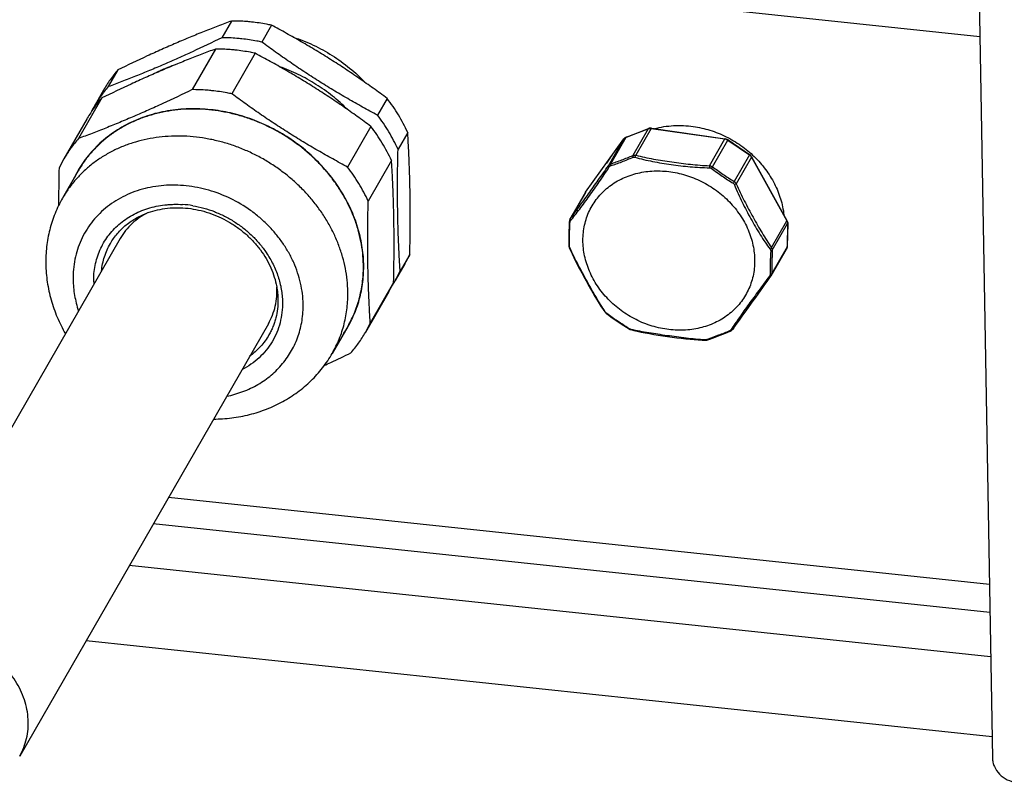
# Model space of a CAD drawing. Header units: millimetres. Extents: x -6552 to -4132, y 482 to 1483.
# Tile 50 of 80: x -5768 to -5688, y 935 to 997. Entities that reach past the tile are written whole.
import ezdxf

# ---------------------------------------------------------------- set-up
doc = ezdxf.new("R2010")
doc.units = ezdxf.units.MM
doc.header["$LTSCALE"] = 16.335
doc.layers.get('0').update_dxf_attribs({"linetype": 'CONTINUOUS'})
doc.layers.add('02___PRT_ALL_AXES', color=7, linetype='CONTINUOUS')

msp = doc.modelspace()

# ---------------------------------------------------------------- linework, layer by layer
at = {"color": 7, "linetype": 'Continuous'}
for p, q in [((-6026.768, 1031.5), (-5689.669, 995.793)), ((-5689.756, 1000.848), (-5688.65, 936.704)), ((-5751.001, 997.059), (-5751.793, 995.685)), ((-5747.727, 996.713), (-5748.519, 995.338)), ((-5752.326, 994.758), (-5754.238, 991.437)), ((-5749.052, 994.412), (-5750.964, 991.09)), ((-5760.307, 993.058), (-5761.099, 991.683)), ((-5761.497, 991.389), (-5762.289, 990.015)), ((-5761.632, 990.757), (-5763.544, 987.435)), ((-5738.249, 990.721), (-5739.04, 989.347)), ((-5762.822, 989.088), (-5764.734, 985.767)), ((-5739.573, 988.42), (-5741.485, 985.099)), ((-5736.567, 987.935), (-5737.358, 986.561)), ((-5718.665, 987.539), (-5716.848, 988.233)), ((-5718.643, 987.559), (-5716.827, 988.253)), ((-5716.848, 988.233), (-5718.106, 986.049)), ((-5716.605, 988.258), (-5717.866, 986.068)), ((-5716.605, 988.258), (-5710.567, 987.401)), ((-5716.581, 988.279), (-5710.543, 987.422)), ((-5721.987, 983.037), (-5718.846, 987.402)), ((-5721.984, 983.041), (-5718.843, 987.406)), ((-5720.106, 985.212), (-5718.846, 987.402)), ((-5719.922, 985.355), (-5718.665, 987.539)), ((-5718.843, 987.406), (-5718.846, 987.402)), ((-5711.827, 985.211), (-5710.567, 987.401)), ((-5711.584, 985.123), (-5710.326, 987.307)), ((-5710.326, 987.307), (-5708.558, 986.105)), ((-5710.315, 987.333), (-5708.546, 986.13)), ((-5708.558, 986.105), (-5709.816, 983.92)), ((-5737.891, 985.634), (-5739.803, 982.312)), ((-5708.385, 985.917), (-5709.646, 983.727)), ((-5708.385, 985.917), (-5705.488, 980.695)), ((-5708.38, 985.949), (-5705.483, 980.727)), ((-5722.007, 983.005), (-5723.266, 980.818)), ((-5721.987, 983.037), (-5723.247, 980.847)), ((-5721.984, 983.041), (-5721.987, 983.037)), ((-5754.177, 981.934), (-5754.17, 981.933)), ((-5754.177, 981.934), (-5754.17, 981.933)), ((-5706.749, 978.505), (-5705.488, 980.695)), ((-5706.686, 978.28), (-5705.429, 980.464)), ((-5705.429, 980.464), (-5705.477, 978.567)), ((-5705.422, 980.487), (-5705.47, 978.589)), ((-5736.395, 977.943), (-5737.186, 976.568)), ((-5705.477, 978.567), (-5706.734, 976.383)), ((-5736.797, 977.172), (-5737.588, 975.797)), ((-5737.719, 975.642), (-5739.631, 972.32)), ((-5738.121, 974.871), (-5740.033, 971.549)), ((-5720.402, 973.232), (-5720.402, 973.232)), ((-5718.451, 971.881), (-5718.459, 971.886)), ((-5709.841, 971.945), (-5709.954, 971.792)), ((-5711.984, 970.99), (-5712.039, 970.971)), ((-5711.949, 971.003), (-5711.984, 970.99)), ((-5688.895, 950.916), (-5756.173, 958.043)), ((-5688.855, 948.613), (-5757.42, 955.876))]:
    msp.add_line(p, q, dxfattribs=at)
for points in [[(-5723.321, 980.622), (-5723.324, 980.549), (-5723.329, 980.437), (-5723.334, 980.324), (-5723.339, 980.209), (-5723.343, 980.092), (-5723.347, 979.974), (-5723.351, 979.854), (-5723.354, 979.733), (-5723.356, 979.65)], [(-5723.266, 980.818), (-5723.277, 980.798), (-5723.29, 980.77), (-5723.3, 980.74), (-5723.309, 980.708), (-5723.315, 980.676), (-5723.319, 980.643), (-5723.321, 980.622)], [(-5723.356, 979.65), (-5723.358, 979.564), (-5723.361, 979.445), (-5723.363, 979.328), (-5723.365, 979.213), (-5723.367, 979.102), (-5723.368, 978.992), (-5723.369, 978.885), (-5723.369, 978.78), (-5723.369, 978.716)], [(-5723.369, 978.716), (-5723.369, 978.691), (-5723.366, 978.657), (-5723.361, 978.623), (-5723.353, 978.588), (-5723.343, 978.553), (-5723.332, 978.519), (-5723.321, 978.493)], [(-5723.321, 978.493), (-5723.22, 978.262), (-5723.093, 977.982), (-5722.955, 977.691), (-5722.805, 977.386), (-5722.645, 977.071), (-5722.478, 976.751), (-5722.306, 976.427), (-5722.128, 976.097), (-5721.948, 975.77), (-5721.766, 975.445), (-5721.582, 975.121), (-5721.4, 974.806), (-5721.22, 974.5), (-5721.041, 974.204), (-5720.867, 973.924), (-5720.699, 973.665), (-5720.537, 973.423), (-5720.402, 973.232)], [(-5706.81, 976.162), (-5706.806, 976.168), (-5706.796, 976.182), (-5706.787, 976.197), (-5705.527, 978.386)], [(-5709.841, 971.945), (-5709.698, 972.137), (-5709.545, 972.347), (-5709.379, 972.574), (-5709.203, 972.816), (-5709.02, 973.068), (-5708.831, 973.329), (-5708.637, 973.599), (-5708.441, 973.87), (-5708.245, 974.144), (-5708.047, 974.419), (-5707.852, 974.692), (-5707.66, 974.961), (-5707.47, 975.227), (-5707.287, 975.484), (-5707.113, 975.731), (-5706.945, 975.969), (-5706.81, 976.162)], [(-5720.402, 973.232), (-5720.384, 973.209), (-5720.363, 973.183), (-5720.341, 973.159), (-5720.318, 973.137), (-5720.294, 973.115), (-5720.269, 973.095), (-5720.252, 973.082)], [(-5720.252, 973.082), (-5720.085, 972.958), (-5719.882, 972.812), (-5719.679, 972.668), (-5719.474, 972.526), (-5719.268, 972.385), (-5719.061, 972.247), (-5718.852, 972.111), (-5718.643, 971.977), (-5718.47, 971.869)], [(-5718.47, 971.869), (-5718.455, 971.86), (-5718.43, 971.846), (-5718.404, 971.833), (-5718.377, 971.82), (-5718.35, 971.809), (-5718.322, 971.799), (-5718.294, 971.79), (-5718.276, 971.784)], [(-5718.276, 971.784), (-5718.04, 971.723), (-5717.749, 971.655), (-5717.438, 971.588), (-5717.107, 971.523), (-5716.757, 971.459), (-5716.398, 971.398), (-5716.03, 971.339), (-5715.653, 971.282), (-5715.275, 971.227), (-5714.896, 971.174), (-5714.516, 971.125), (-5714.144, 971.079), (-5713.778, 971.038), (-5713.42, 971.001), (-5713.076, 970.971), (-5712.751, 970.947), (-5712.441, 970.93), (-5712.191, 970.92)], [(-5711.971, 970.952), (-5711.796, 971.013), (-5711.588, 971.088), (-5711.378, 971.165), (-5711.167, 971.244), (-5710.956, 971.325), (-5710.744, 971.408), (-5710.531, 971.492), (-5710.318, 971.578), (-5710.143, 971.651)], [(-5710.143, 971.651), (-5710.116, 971.662), (-5710.085, 971.679), (-5710.056, 971.697), (-5710.028, 971.717), (-5710.003, 971.738), (-5709.979, 971.762), (-5709.958, 971.786), (-5709.954, 971.792)], [(-5712.191, 970.92), (-5712.161, 970.92), (-5712.126, 970.922), (-5712.091, 970.925), (-5712.057, 970.93), (-5712.023, 970.937), (-5711.991, 970.946), (-5711.97, 970.952)]]:
    msp.add_lwpolyline(points, dxfattribs=at)
for centre, radius, start, end in [((-5753.637, 983.796), 10.6, 138.95694, 147.17234), ((-5753.687, 983.831), 10.54, 147.18021, 150.0746), ((-5753.155, 984.757), 10.539, 150.07525, 152.99383), ((-5716.68, 987.728), 0.536, 81.91859, 84.94777), ((-5718.544, 987.185), 0.372, 140.39505, 144.2578), ((-5718.539, 987.18), 0.379, 132.76154, 140.38221), ((-5718.511, 987.138), 0.43, 110.91023, 114.41836), ((-5715.024, 982.125), 6.198, 140.64318, 147.78537), ((-5755.598, 980.508), 10.541, 150.07529, 154.80255), ((-5710.068, 983.528), 0.466, 25.29302, 57.28456), ((-5721.641, 982.795), 0.422, 144.26375, 150.07208), ((-5721.686, 982.821), 0.37, 144.26688, 150.07664), ((-5755.584, 973.491), 8.559, 80.54248, 86.14666), ((-5722.995, 980.662), 0.312, 143.75397, 150.07005), ((-5705.855, 980.474), 0.427, 1.72507, 9.23987), ((-5705.837, 980.475), 0.408, 358.55216, 1.68325), ((-5745.933, 982.43), 10.541, 330.07529, 334.80255), ((-5678.195, 976.518), 28.671, 176.57541, 178.53873), ((-5663.445, 976.221), 43.29, 177.27384, 178.55582), ((-5746.724, 981.056), 10.541, 330.07529, 334.80255), ((-5755.667, 975.81), 6.629, 180.99074, 182.83419), ((-5746.723, 981.055), 10.54, 327.18021, 330.0746), ((-5747.27, 980.136), 10.555, 332.99392, 334.80087), ((-5747.255, 980.128), 10.539, 330.07525, 332.99383), ((-5711.964, 979.029), 10.208, 214.48981, 214.76362), ((-5749.169, 976.808), 10.541, 330.07529, 334.80255), ((-5715.757, 981.913), 10.411, 255.81725, 256.12165)]:
    msp.add_arc(centre, radius, start, end, dxfattribs=at)
for points, knots in [([(-5751.001, 997.059), (-5751.373, 996.922), (-5752.121, 996.641), (-5753.25, 996.201), (-5754.394, 995.736), (-5755.554, 995.247), (-5756.728, 994.733), (-5758.319, 994.011), (-5759.511, 993.445), (-5760.307, 993.058)], [0, 0, 0, 0, 0.11718, 0.236672, 0.358558, 0.48282, 0.609335, 0.737888, 1, 1, 1, 1]), ([(-5749.366, 996.976), (-5749.502, 996.99), (-5750.046, 997.041), (-5750.593, 997.061), (-5751.001, 997.059)], [0, 0, 0, 0, 0.251397, 1, 1, 1, 1]), ([(-5747.727, 996.713), (-5747.863, 996.742), (-5748.406, 996.851), (-5748.954, 996.932), (-5749.366, 996.976)], [0, 0, 0, 0, 0.251144, 1, 1, 1, 1]), ([(-5738.249, 990.721), (-5738.624, 991), (-5739.38, 991.551), (-5740.53, 992.359), (-5741.695, 993.146), (-5742.877, 993.909), (-5744.072, 994.648), (-5745.28, 995.362), (-5746.498, 996.05), (-5747.317, 996.494), (-5747.727, 996.713)], [0, 0, 0, 0, 0.124913, 0.250087, 0.375425, 0.500801, 0.626073, 0.7511, 0.875768, 1, 1, 1, 1]), ([(-5751.793, 995.685), (-5752.589, 995.298), (-5753.781, 994.731), (-5755.372, 994.01), (-5756.546, 993.496), (-5757.706, 993.006), (-5758.851, 992.542), (-5759.979, 992.101), (-5760.727, 991.82), (-5761.099, 991.683)], [0, 0, 0, 0, 0.262112, 0.390665, 0.51718, 0.641442, 0.763328, 0.88282, 1, 1, 1, 1]), ([(-5750.157, 995.601), (-5750.294, 995.616), (-5750.837, 995.666), (-5751.384, 995.686), (-5751.793, 995.685)], [0, 0, 0, 0, 0.251397, 1, 1, 1, 1]), ([(-5748.519, 995.338), (-5748.654, 995.367), (-5749.197, 995.477), (-5749.745, 995.557), (-5750.157, 995.601)], [0, 0, 0, 0, 0.251144, 1, 1, 1, 1]), ([(-5739.04, 989.347), (-5739.451, 989.565), (-5740.269, 990.009), (-5741.487, 990.697), (-5742.695, 991.411), (-5743.891, 992.15), (-5745.072, 992.914), (-5746.238, 993.7), (-5747.387, 994.508), (-5748.143, 995.06), (-5748.519, 995.338)], [0, 0, 0, 0, 0.124232, 0.2489, 0.373927, 0.499199, 0.624575, 0.749913, 0.875087, 1, 1, 1, 1]), ([(-5752.326, 994.758), (-5752.697, 994.621), (-5753.446, 994.34), (-5754.574, 993.9), (-5755.719, 993.435), (-5756.879, 992.946), (-5758.052, 992.432), (-5759.643, 991.71), (-5760.836, 991.144), (-5761.632, 990.757)], [0, 0, 0, 0, 0.11718, 0.236672, 0.358558, 0.48282, 0.609335, 0.737888, 1, 1, 1, 1]), ([(-5750.69, 994.675), (-5750.827, 994.689), (-5751.371, 994.739), (-5751.917, 994.76), (-5752.326, 994.758)], [0, 0, 0, 0, 0.251397, 1, 1, 1, 1]), ([(-5749.052, 994.412), (-5749.188, 994.441), (-5749.73, 994.55), (-5750.278, 994.631), (-5750.69, 994.675)], [0, 0, 0, 0, 0.251144, 1, 1, 1, 1]), ([(-5739.573, 988.42), (-5739.949, 988.699), (-5740.705, 989.25), (-5741.854, 990.058), (-5743.02, 990.845), (-5744.201, 991.608), (-5745.397, 992.347), (-5746.605, 993.061), (-5747.823, 993.749), (-5748.642, 994.193), (-5749.052, 994.412)], [0, 0, 0, 0, 0.124913, 0.250087, 0.375425, 0.500801, 0.626073, 0.7511, 0.875768, 1, 1, 1, 1]), ([(-5755.484, 993.529), (-5755.78, 993.432), (-5756.362, 993.215), (-5756.924, 992.949), (-5757.196, 992.805)], [0, 0, 0, 0, 0.502937, 1, 1, 1, 1]), ([(-5741.508, 989.812), (-5741.894, 990.201), (-5742.715, 990.938), (-5744.064, 991.898), (-5745.514, 992.704), (-5746.535, 993.13), (-5747.054, 993.313)], [0, 0, 0, 0, 0.248867, 0.49921, 0.749953, 1, 1, 1, 1]), ([(-5760.307, 993.058), (-5760.532, 992.8), (-5760.957, 992.262), (-5761.327, 991.685), (-5761.497, 991.389)], [0, 0, 0, 0, 0.500611, 1, 1, 1, 1]), ([(-5761.099, 991.683), (-5761.324, 991.425), (-5761.748, 990.887), (-5762.118, 990.311), (-5762.289, 990.015)], [0, 0, 0, 0, 0.500611, 1, 1, 1, 1]), ([(-5754.238, 991.437), (-5755.034, 991.05), (-5756.226, 990.483), (-5757.818, 989.762), (-5758.991, 989.248), (-5760.151, 988.758), (-5761.296, 988.293), (-5762.424, 987.853), (-5763.173, 987.572), (-5763.544, 987.435)], [0, 0, 0, 0, 0.262112, 0.390665, 0.51718, 0.641442, 0.763328, 0.88282, 1, 1, 1, 1]), ([(-5752.602, 991.353), (-5752.739, 991.368), (-5753.283, 991.418), (-5753.829, 991.438), (-5754.238, 991.437)], [0, 0, 0, 0, 0.251397, 1, 1, 1, 1]), ([(-5750.964, 991.09), (-5751.1, 991.119), (-5751.642, 991.229), (-5752.19, 991.309), (-5752.602, 991.353)], [0, 0, 0, 0, 0.251144, 1, 1, 1, 1]), ([(-5741.485, 985.099), (-5741.896, 985.317), (-5742.714, 985.761), (-5743.932, 986.449), (-5745.14, 987.163), (-5746.336, 987.902), (-5747.518, 988.665), (-5748.683, 989.452), (-5749.832, 990.26), (-5750.588, 990.811), (-5750.964, 991.09)], [0, 0, 0, 0, 0.124232, 0.2489, 0.373927, 0.499199, 0.624575, 0.749913, 0.875087, 1, 1, 1, 1]), ([(-5736.567, 987.935), (-5736.792, 988.425), (-5737.303, 989.387), (-5737.917, 990.286), (-5738.249, 990.721)], [0, 0, 0, 0, 0.496183, 1, 1, 1, 1]), ([(-5752.719, 989.797), (-5753.016, 989.829), (-5753.608, 989.872), (-5754.495, 989.877), (-5755.372, 989.822), (-5756.234, 989.708), (-5757.077, 989.534), (-5757.896, 989.303), (-5758.687, 989.014), (-5759.446, 988.67), (-5760.168, 988.272), (-5760.851, 987.823), (-5761.49, 987.324), (-5762.082, 986.778), (-5762.625, 986.189), (-5763.114, 985.559), (-5763.548, 984.891), (-5763.798, 984.424), (-5763.914, 984.185)], [0, 0, 0, 0, 0.067014, 0.133426, 0.199193, 0.264281, 0.328673, 0.392365, 0.455365, 0.5177, 0.579411, 0.640551, 0.701189, 0.761406, 0.821293, 0.88095, 0.940483, 1, 1, 1, 1]), ([(-5741.815, 971.46), (-5741.68, 971.66), (-5741.425, 972.07), (-5741.09, 972.713), (-5740.805, 973.381), (-5740.571, 974.071), (-5740.388, 974.779), (-5740.259, 975.504), (-5740.183, 976.24), (-5740.16, 976.987), (-5740.192, 977.739), (-5740.276, 978.494), (-5740.414, 979.249), (-5740.605, 980), (-5740.847, 980.745), (-5741.14, 981.479), (-5741.482, 982.199), (-5741.872, 982.904), (-5742.309, 983.588), (-5742.789, 984.251), (-5743.312, 984.888), (-5744.064, 985.701), (-5745.097, 986.64), (-5746.462, 987.621), (-5747.931, 988.443), (-5749.479, 989.092), (-5751.081, 989.556), (-5752.173, 989.739), (-5752.719, 989.797)], [0, 0, 0, 0, 0.028518, 0.057038, 0.085604, 0.114258, 0.143041, 0.17199, 0.201139, 0.23052, 0.260157, 0.29007, 0.320276, 0.350783, 0.381596, 0.412713, 0.444129, 0.475833, 0.507808, 0.540035, 0.572489, 0.605144, 0.670903, 0.737071, 0.803357, 0.869462, 0.935097, 1, 1, 1, 1]), ([(-5737.358, 986.561), (-5737.583, 987.05), (-5738.094, 988.012), (-5738.708, 988.912), (-5739.04, 989.347)], [0, 0, 0, 0, 0.496183, 1, 1, 1, 1]), ([(-5737.891, 985.634), (-5738.116, 986.124), (-5738.627, 987.086), (-5739.241, 987.985), (-5739.573, 988.42)], [0, 0, 0, 0, 0.496183, 1, 1, 1, 1]), ([(-5716.343, 988.247), (-5715.833, 988.382), (-5714.77, 988.547), (-5713.697, 988.496), (-5713.163, 988.42)], [0, 0, 0, 0, 0.494508, 1, 1, 1, 1]), ([(-5713.163, 988.42), (-5712.7, 988.355), (-5711.779, 988.146), (-5710.462, 987.62), (-5709.239, 986.894), (-5708.147, 985.991), (-5707.22, 984.937), (-5706.487, 983.764), (-5705.973, 982.505), (-5705.787, 981.626), (-5705.737, 981.187)], [0, 0, 0, 0, 0.126269, 0.253696, 0.381483, 0.50877, 0.634764, 0.75884, 0.880613, 1, 1, 1, 1]), ([(-5741.468, 974.898), (-5741.474, 975.215), (-5741.514, 975.853), (-5741.659, 976.806), (-5741.888, 977.756), (-5742.2, 978.694), (-5742.592, 979.615), (-5743.061, 980.512), (-5743.605, 981.379), (-5744.22, 982.21), (-5744.901, 983), (-5745.643, 983.742), (-5746.442, 984.432), (-5747.292, 985.065), (-5748.186, 985.637), (-5749.12, 986.144), (-5750.086, 986.581), (-5751.078, 986.947), (-5752.088, 987.238), (-5753.111, 987.453), (-5754.138, 987.59), (-5755.163, 987.648), (-5756.179, 987.627), (-5757.178, 987.527), (-5758.154, 987.348), (-5759.1, 987.091), (-5760.01, 986.759), (-5760.876, 986.354), (-5761.694, 985.878), (-5762.456, 985.335), (-5763.159, 984.729), (-5763.796, 984.062), (-5764.365, 983.342), (-5764.695, 982.828), (-5764.846, 982.564)], [0, 0, 0, 0, 0.029726, 0.059811, 0.090274, 0.121124, 0.152357, 0.183962, 0.215916, 0.248188, 0.280738, 0.31352, 0.346485, 0.379576, 0.412736, 0.445904, 0.479021, 0.512029, 0.54487, 0.577493, 0.609851, 0.641901, 0.673612, 0.704956, 0.735919, 0.766495, 0.796689, 0.826518, 0.856008, 0.885197, 0.914132, 0.942869, 0.971469, 1, 1, 1, 1]), ([(-5736.395, 977.943), (-5736.375, 978.819), (-5736.355, 980.126), (-5736.355, 981.854), (-5736.37, 983.119), (-5736.398, 984.36), (-5736.441, 985.575), (-5736.497, 986.764), (-5736.542, 987.548), (-5736.567, 987.935)], [0, 0, 0, 0, 0.263193, 0.39204, 0.518664, 0.642842, 0.764447, 0.883468, 1, 1, 1, 1]), ([(-5716.848, 988.233), (-5716.842, 988.236), (-5716.817, 988.245), (-5716.791, 988.251), (-5716.771, 988.255)], [0, 0, 0, 0, 0.247469, 1, 1, 1, 1]), ([(-5716.827, 988.253), (-5716.831, 988.251), (-5716.84, 988.246), (-5716.846, 988.238), (-5716.848, 988.233)], [0, 0, 0, 0, 0.473754, 1, 1, 1, 1]), ([(-5716.581, 988.279), (-5716.623, 988.285), (-5716.707, 988.287), (-5716.788, 988.268), (-5716.827, 988.253)], [0, 0, 0, 0, 0.503111, 1, 1, 1, 1]), ([(-5716.771, 988.255), (-5716.76, 988.257), (-5716.714, 988.264), (-5716.668, 988.265), (-5716.633, 988.261)], [0, 0, 0, 0, 0.246468, 1, 1, 1, 1]), ([(-5716.581, 988.279), (-5716.585, 988.28), (-5716.593, 988.275), (-5716.599, 988.267), (-5716.603, 988.262), (-5716.605, 988.258)], [0, 0, 0, 0, 0.373275, 0.651128, 1, 1, 1, 1]), ([(-5763.544, 987.435), (-5763.769, 987.177), (-5764.193, 986.639), (-5764.563, 986.063), (-5764.734, 985.767)], [0, 0, 0, 0, 0.500611, 1, 1, 1, 1]), ([(-5718.843, 987.406), (-5718.818, 987.441), (-5718.758, 987.502), (-5718.683, 987.543), (-5718.643, 987.559)], [0, 0, 0, 0, 0.498252, 1, 1, 1, 1]), ([(-5718.796, 987.458), (-5718.788, 987.466), (-5718.755, 987.493), (-5718.718, 987.516), (-5718.689, 987.529)], [0, 0, 0, 0, 0.247225, 1, 1, 1, 1]), ([(-5718.643, 987.559), (-5718.648, 987.557), (-5718.656, 987.551), (-5718.662, 987.543), (-5718.665, 987.539)], [0, 0, 0, 0, 0.473754, 1, 1, 1, 1]), ([(-5710.543, 987.422), (-5710.547, 987.423), (-5710.554, 987.418), (-5710.561, 987.41), (-5710.565, 987.404), (-5710.567, 987.401)], [0, 0, 0, 0, 0.373275, 0.651128, 1, 1, 1, 1]), ([(-5710.567, 987.401), (-5710.524, 987.395), (-5710.44, 987.373), (-5710.362, 987.332), (-5710.326, 987.307)], [0, 0, 0, 0, 0.497081, 1, 1, 1, 1]), ([(-5710.543, 987.422), (-5710.502, 987.416), (-5710.422, 987.395), (-5710.349, 987.356), (-5710.315, 987.333)], [0, 0, 0, 0, 0.498839, 1, 1, 1, 1]), ([(-5710.315, 987.333), (-5710.314, 987.333), (-5710.314, 987.332), (-5710.315, 987.33), (-5710.317, 987.325), (-5710.321, 987.317), (-5710.324, 987.311), (-5710.326, 987.307)], [0, 0, 0, 0, 0.026023, 0.077164, 0.268087, 0.577814, 1, 1, 1, 1]), ([(-5737.186, 976.568), (-5737.21, 976.955), (-5737.256, 977.739), (-5737.312, 978.928), (-5737.355, 980.143), (-5737.383, 981.384), (-5737.397, 982.649), (-5737.398, 984.377), (-5737.378, 985.684), (-5737.358, 986.561)], [0, 0, 0, 0, 0.116532, 0.235553, 0.357158, 0.481336, 0.60796, 0.736807, 1, 1, 1, 1]), ([(-5719.922, 985.355), (-5719.621, 985.459), (-5719.013, 985.682), (-5718.41, 985.922), (-5718.106, 986.049)], [0, 0, 0, 0, 0.491091, 1, 1, 1, 1]), ([(-5718.106, 986.049), (-5718.109, 986.041), (-5718.113, 986.021), (-5718.112, 985.972), (-5718.103, 985.933), (-5718.095, 985.905)], [0, 0, 0, 0, 0.177335, 0.40841, 1, 1, 1, 1]), ([(-5718.106, 986.049), (-5718.068, 986.064), (-5717.988, 986.083), (-5717.906, 986.077), (-5717.866, 986.068)], [0, 0, 0, 0, 0.498013, 1, 1, 1, 1]), ([(-5717.866, 986.068), (-5717.875, 986.06), (-5717.893, 986.04), (-5717.924, 985.99), (-5717.941, 985.945), (-5717.95, 985.913)], [0, 0, 0, 0, 0.201092, 0.442484, 1, 1, 1, 1]), ([(-5717.866, 986.068), (-5717.631, 986.005), (-5717.151, 985.893), (-5716.418, 985.753), (-5715.67, 985.63), (-5714.915, 985.517), (-5714.152, 985.414), (-5713.384, 985.323), (-5712.609, 985.249), (-5712.089, 985.219), (-5711.827, 985.211)], [0, 0, 0, 0, 0.119502, 0.24211, 0.366363, 0.491569, 0.61748, 0.744126, 0.871649, 1, 1, 1, 1]), ([(-5708.546, 986.13), (-5708.546, 986.13), (-5708.546, 986.129), (-5708.547, 986.127), (-5708.549, 986.122), (-5708.553, 986.114), (-5708.556, 986.108), (-5708.558, 986.105)], [0, 0, 0, 0, 0.026023, 0.077164, 0.268087, 0.577814, 1, 1, 1, 1]), ([(-5708.558, 986.105), (-5708.522, 986.08), (-5708.457, 986.024), (-5708.406, 985.954), (-5708.385, 985.917)], [0, 0, 0, 0, 0.505613, 1, 1, 1, 1]), ([(-5708.38, 985.949), (-5708.4, 985.985), (-5708.449, 986.053), (-5708.512, 986.107), (-5708.546, 986.13)], [0, 0, 0, 0, 0.497846, 1, 1, 1, 1]), ([(-5737.719, 975.642), (-5737.699, 976.518), (-5737.679, 977.825), (-5737.68, 979.553), (-5737.694, 980.818), (-5737.723, 982.059), (-5737.765, 983.274), (-5737.821, 984.463), (-5737.867, 985.247), (-5737.891, 985.634)], [0, 0, 0, 0, 0.263193, 0.39204, 0.518664, 0.642842, 0.764447, 0.883468, 1, 1, 1, 1]), ([(-5723.247, 980.847), (-5723.129, 981.005), (-5722.887, 981.333), (-5722.386, 982.021), (-5721.736, 982.922), (-5720.929, 984.047), (-5720.384, 984.816), (-5720.106, 985.212)], [0, 0, 0, 0, 0.110119, 0.227733, 0.474332, 0.730338, 1, 1, 1, 1]), ([(-5720.106, 985.212), (-5720.109, 985.206), (-5720.109, 985.196), (-5720.104, 985.182), (-5720.094, 985.164), (-5720.076, 985.14), (-5720.058, 985.121), (-5720.048, 985.111)], [0, 0, 0, 0, 0.143375, 0.240069, 0.3561, 0.645319, 1, 1, 1, 1]), ([(-5720.106, 985.212), (-5720.083, 985.244), (-5720.029, 985.302), (-5719.959, 985.341), (-5719.922, 985.355)], [0, 0, 0, 0, 0.50561, 1, 1, 1, 1]), ([(-5720.048, 985.111), (-5720.034, 985.132), (-5720.001, 985.169), (-5719.957, 985.194), (-5719.935, 985.202)], [0, 0, 0, 0, 0.513284, 1, 1, 1, 1]), ([(-5719.922, 985.355), (-5719.928, 985.346), (-5719.937, 985.325), (-5719.946, 985.273), (-5719.941, 985.231), (-5719.935, 985.202)], [0, 0, 0, 0, 0.19654, 0.432152, 1, 1, 1, 1]), ([(-5719.935, 985.202), (-5719.629, 985.303), (-5719.011, 985.526), (-5718.402, 985.773), (-5718.095, 985.905)], [0, 0, 0, 0, 0.49076, 1, 1, 1, 1]), ([(-5718.095, 985.905), (-5718.072, 985.915), (-5718.023, 985.927), (-5717.973, 985.92), (-5717.95, 985.913)], [0, 0, 0, 0, 0.504086, 1, 1, 1, 1]), ([(-5717.95, 985.913), (-5717.714, 985.84), (-5717.23, 985.712), (-5716.49, 985.554), (-5715.733, 985.419), (-5714.967, 985.301), (-5714.194, 985.2), (-5713.414, 985.118), (-5712.626, 985.06), (-5712.098, 985.044), (-5711.833, 985.044)], [0, 0, 0, 0, 0.119526, 0.242197, 0.366503, 0.49172, 0.617594, 0.744182, 0.871665, 1, 1, 1, 1]), ([(-5711.827, 985.211), (-5711.828, 985.201), (-5711.83, 985.146), (-5711.832, 985.09), (-5711.833, 985.044)], [0, 0, 0, 0, 0.177775, 1, 1, 1, 1]), ([(-5711.827, 985.211), (-5711.784, 985.208), (-5711.697, 985.19), (-5711.619, 985.148), (-5711.584, 985.123)], [0, 0, 0, 0, 0.49952, 1, 1, 1, 1]), ([(-5708.38, 985.949), (-5708.379, 985.947), (-5708.377, 985.941), (-5708.379, 985.93), (-5708.383, 985.922), (-5708.385, 985.917)], [0, 0, 0, 0, 0.199032, 0.548331, 1, 1, 1, 1]), ([(-5765.136, 984.996), (-5765.142, 984.739), (-5765.163, 983.722), (-5765.174, 982.705), (-5765.175, 981.945)], [0, 0, 0, 0, 0.252688, 1, 1, 1, 1]), ([(-5739.803, 982.312), (-5740.028, 982.802), (-5740.539, 983.764), (-5741.153, 984.664), (-5741.485, 985.099)], [0, 0, 0, 0, 0.496183, 1, 1, 1, 1]), ([(-5723.229, 980.689), (-5723.105, 980.843), (-5722.85, 981.166), (-5722.328, 981.847), (-5721.659, 982.753), (-5720.852, 983.904), (-5720.319, 984.7), (-5720.048, 985.111)], [0, 0, 0, 0, 0.109092, 0.22616, 0.47255, 0.729083, 1, 1, 1, 1]), ([(-5711.833, 985.044), (-5711.806, 985.044), (-5711.752, 985.037), (-5711.704, 985.011), (-5711.683, 984.995)], [0, 0, 0, 0, 0.500181, 1, 1, 1, 1]), ([(-5711.584, 985.123), (-5711.598, 985.105), (-5711.632, 985.063), (-5711.664, 985.02), (-5711.683, 984.995)], [0, 0, 0, 0, 0.423976, 1, 1, 1, 1]), ([(-5711.683, 984.995), (-5711.395, 984.775), (-5710.808, 984.354), (-5710.2, 983.962), (-5709.891, 983.776)], [0, 0, 0, 0, 0.500789, 1, 1, 1, 1]), ([(-5711.584, 985.123), (-5711.298, 984.91), (-5710.716, 984.497), (-5710.118, 984.107), (-5709.816, 983.92)], [0, 0, 0, 0, 0.500784, 1, 1, 1, 1]), ([(-5745.133, 973.877), (-5745.138, 974.163), (-5745.179, 974.739), (-5745.33, 975.599), (-5745.57, 976.451), (-5745.897, 977.287), (-5746.307, 978.1), (-5746.796, 978.882), (-5747.36, 979.626), (-5747.992, 980.323), (-5748.688, 980.968), (-5749.692, 981.751), (-5751.065, 982.566), (-5752.553, 983.138), (-5753.78, 983.435), (-5754.705, 983.575), (-5755.629, 983.632), (-5756.543, 983.604), (-5757.439, 983.493), (-5758.306, 983.298), (-5759.138, 983.023), (-5759.926, 982.668), (-5760.662, 982.238), (-5761.34, 981.738), (-5761.953, 981.17), (-5762.494, 980.542), (-5762.959, 979.859), (-5763.342, 979.128), (-5763.641, 978.356), (-5763.851, 977.55), (-5763.973, 976.719), (-5763.993, 976.157), (-5763.988, 975.874)], [0, 0, 0, 0, 0.030106, 0.060645, 0.09164, 0.123096, 0.154999, 0.187322, 0.22002, 0.253037, 0.286306, 0.319753, 0.386793, 0.453552, 0.486656, 0.51946, 0.551906, 0.583945, 0.615543, 0.646683, 0.677363, 0.707602, 0.737434, 0.766913, 0.796107, 0.825097, 0.853975, 0.882838, 0.911784, 0.940904, 0.970285, 1, 1, 1, 1]), ([(-5709.816, 983.92), (-5709.819, 983.91), (-5709.829, 983.889), (-5709.853, 983.841), (-5709.875, 983.803), (-5709.891, 983.776)], [0, 0, 0, 0, 0.187329, 0.426151, 1, 1, 1, 1]), ([(-5709.891, 983.776), (-5709.869, 983.762), (-5709.827, 983.727), (-5709.8, 983.68), (-5709.791, 983.655)], [0, 0, 0, 0, 0.499344, 1, 1, 1, 1]), ([(-5709.646, 983.727), (-5709.654, 983.722), (-5709.673, 983.711), (-5709.721, 983.686), (-5709.761, 983.668), (-5709.791, 983.655)], [0, 0, 0, 0, 0.171875, 0.406599, 1, 1, 1, 1]), ([(-5709.791, 983.655), (-5709.695, 983.41), (-5709.491, 982.928), (-5709.157, 982.223), (-5708.807, 981.536), (-5708.443, 980.863), (-5708.068, 980.204), (-5707.682, 979.563), (-5707.283, 978.946), (-5707.001, 978.553), (-5706.856, 978.365)], [0, 0, 0, 0, 0.130188, 0.258708, 0.385806, 0.511843, 0.636932, 0.760757, 0.882394, 1, 1, 1, 1]), ([(-5709.646, 983.727), (-5709.544, 983.488), (-5709.33, 983.019), (-5708.986, 982.331), (-5708.631, 981.658), (-5708.269, 980.997), (-5707.902, 980.345), (-5707.53, 979.708), (-5707.151, 979.091), (-5706.886, 978.695), (-5706.749, 978.505)], [0, 0, 0, 0, 0.130172, 0.25872, 0.385875, 0.511947, 0.637021, 0.760788, 0.882375, 1, 1, 1, 1]), ([(-5764.846, 982.564), (-5764.963, 982.361), (-5765.183, 981.947), (-5765.47, 981.304), (-5765.712, 980.642), (-5765.908, 979.964), (-5766.059, 979.273), (-5766.163, 978.572), (-5766.22, 977.863), (-5766.227, 977.388), (-5766.223, 977.15)], [0, 0, 0, 0, 0.124305, 0.248678, 0.373186, 0.497895, 0.62287, 0.748174, 0.873865, 1, 1, 1, 1]), ([(-5762.296, 975.695), (-5762.3, 975.921), (-5762.284, 976.37), (-5762.19, 977.034), (-5762.027, 977.679), (-5761.795, 978.298), (-5761.497, 978.886), (-5761.135, 979.438), (-5760.713, 979.947), (-5760.235, 980.41), (-5759.706, 980.823), (-5759.129, 981.18), (-5758.511, 981.481), (-5757.857, 981.72), (-5757.173, 981.898), (-5756.585, 981.992), (-5756.106, 982.035), (-5755.62, 982.056), (-5755.253, 982.048), (-5755.008, 982.031)], [0, 0, 0, 0, 0.061988, 0.123296, 0.184066, 0.244464, 0.304676, 0.364892, 0.425305, 0.486096, 0.547433, 0.609457, 0.67228, 0.735983, 0.800611, 0.866175, 0.89931, 0.932667, 1, 1, 1, 1]), ([(-5739.631, 972.32), (-5739.656, 972.707), (-5739.701, 973.491), (-5739.757, 974.68), (-5739.8, 975.895), (-5739.828, 977.136), (-5739.843, 978.401), (-5739.843, 980.129), (-5739.823, 981.436), (-5739.803, 982.312)], [0, 0, 0, 0, 0.116532, 0.235553, 0.357158, 0.481336, 0.60796, 0.736807, 1, 1, 1, 1]), ([(-5760.933, 978.839), (-5760.85, 978.982), (-5760.671, 979.263), (-5760.365, 979.658), (-5760.022, 980.025), (-5759.644, 980.363), (-5759.234, 980.668), (-5758.794, 980.94), (-5758.327, 981.176), (-5758.002, 981.307), (-5757.836, 981.367)], [0, 0, 0, 0, 0.121923, 0.24417, 0.367055, 0.490868, 0.615869, 0.742281, 0.870281, 1, 1, 1, 1]), ([(-5757.836, 981.367), (-5757.583, 981.457), (-5757.06, 981.609), (-5756.247, 981.744), (-5755.408, 981.787), (-5754.555, 981.737), (-5753.7, 981.594), (-5752.855, 981.361), (-5752.031, 981.04), (-5751.242, 980.637), (-5750.496, 980.156), (-5749.806, 979.605), (-5749.18, 978.991), (-5748.628, 978.323), (-5748.157, 977.61), (-5747.773, 976.863), (-5747.482, 976.092), (-5747.35, 975.564), (-5747.302, 975.3)], [0, 0, 0, 0, 0.05897, 0.119167, 0.180548, 0.243009, 0.306397, 0.370515, 0.435138, 0.500018, 0.564897, 0.629518, 0.693633, 0.757016, 0.819472, 0.880846, 0.941037, 1, 1, 1, 1]), ([(-5754.17, 981.933), (-5753.871, 981.883), (-5753.275, 981.751), (-5752.403, 981.463), (-5751.56, 981.088), (-5750.757, 980.629), (-5750.004, 980.095), (-5749.312, 979.491), (-5748.69, 978.825), (-5748.324, 978.343), (-5748.156, 978.094)], [0, 0, 0, 0, 0.124195, 0.249452, 0.375373, 0.50153, 0.627484, 0.752808, 0.877098, 1, 1, 1, 1]), ([(-5723.321, 980.622), (-5723.321, 980.617), (-5723.318, 980.603), (-5723.3, 980.583), (-5723.281, 980.572), (-5723.27, 980.567)], [0, 0, 0, 0, 0.188709, 0.535692, 1, 1, 1, 1]), ([(-5723.301, 979.584), (-5723.299, 979.664), (-5723.29, 979.992), (-5723.28, 980.32), (-5723.27, 980.567)], [0, 0, 0, 0, 0.246044, 1, 1, 1, 1]), ([(-5723.27, 980.567), (-5723.269, 980.59), (-5723.262, 980.634), (-5723.242, 980.673), (-5723.229, 980.689)], [0, 0, 0, 0, 0.535548, 1, 1, 1, 1]), ([(-5723.262, 980.8), (-5723.263, 980.797), (-5723.263, 980.785), (-5723.262, 980.773), (-5723.261, 980.764)], [0, 0, 0, 0, 0.242713, 1, 1, 1, 1]), ([(-5723.247, 980.847), (-5723.249, 980.843), (-5723.257, 980.829), (-5723.261, 980.812), (-5723.262, 980.8)], [0, 0, 0, 0, 0.243693, 1, 1, 1, 1]), ([(-5723.261, 980.764), (-5723.259, 980.757), (-5723.253, 980.731), (-5723.241, 980.706), (-5723.229, 980.689)], [0, 0, 0, 0, 0.236555, 1, 1, 1, 1]), ([(-5705.483, 980.727), (-5705.482, 980.725), (-5705.48, 980.719), (-5705.482, 980.708), (-5705.485, 980.699), (-5705.488, 980.695)], [0, 0, 0, 0, 0.199032, 0.548331, 1, 1, 1, 1]), ([(-5705.488, 980.695), (-5705.481, 980.683), (-5705.457, 980.635), (-5705.441, 980.582), (-5705.434, 980.542)], [0, 0, 0, 0, 0.255215, 1, 1, 1, 1]), ([(-5705.483, 980.727), (-5705.462, 980.69), (-5705.431, 980.612), (-5705.421, 980.528), (-5705.422, 980.487)], [0, 0, 0, 0, 0.502972, 1, 1, 1, 1]), ([(-5705.422, 980.487), (-5705.422, 980.485), (-5705.423, 980.477), (-5705.426, 980.469), (-5705.429, 980.464)], [0, 0, 0, 0, 0.243351, 1, 1, 1, 1]), ([(-5723.319, 978.645), (-5723.318, 978.721), (-5723.314, 979.034), (-5723.307, 979.347), (-5723.301, 979.584)], [0, 0, 0, 0, 0.244948, 1, 1, 1, 1]), ([(-5761.655, 976.583), (-5761.634, 976.783), (-5761.574, 977.179), (-5761.422, 977.758), (-5761.211, 978.314), (-5761.032, 978.668), (-5760.933, 978.839)], [0, 0, 0, 0, 0.252451, 0.502831, 0.751781, 1, 1, 1, 1]), ([(-5748.156, 978.094), (-5747.949, 977.788), (-5747.577, 977.152), (-5747.228, 976.307), (-5747.028, 975.616), (-5746.918, 975.097), (-5746.848, 974.577), (-5746.828, 974.229), (-5746.825, 974.056)], [0, 0, 0, 0, 0.257821, 0.510478, 0.634849, 0.757864, 0.879559, 1, 1, 1, 1]), ([(-5723.369, 978.716), (-5723.369, 978.709), (-5723.367, 978.695), (-5723.357, 978.676), (-5723.34, 978.659), (-5723.326, 978.649), (-5723.319, 978.645)], [0, 0, 0, 0, 0.215569, 0.447397, 0.70755, 1, 1, 1, 1]), ([(-5723.321, 978.493), (-5723.321, 978.492), (-5723.316, 978.491), (-5723.31, 978.492), (-5723.298, 978.494), (-5723.29, 978.497), (-5723.285, 978.498)], [0, 0, 0, 0, 0.090376, 0.28391, 0.589272, 1, 1, 1, 1]), ([(-5723.285, 978.498), (-5723.29, 978.51), (-5723.309, 978.557), (-5723.319, 978.608), (-5723.319, 978.645)], [0, 0, 0, 0, 0.26448, 1, 1, 1, 1]), ([(-5720.378, 973.248), (-5720.51, 973.441), (-5720.767, 973.842), (-5721.136, 974.464), (-5721.501, 975.107), (-5721.867, 975.763), (-5722.233, 976.427), (-5722.598, 977.102), (-5722.954, 977.79), (-5723.178, 978.259), (-5723.285, 978.498)], [0, 0, 0, 0, 0.116742, 0.237786, 0.361317, 0.486413, 0.612729, 0.740313, 0.869389, 1, 1, 1, 1]), ([(-5706.749, 978.505), (-5706.751, 978.493), (-5706.761, 978.468), (-5706.794, 978.418), (-5706.829, 978.385), (-5706.856, 978.365)], [0, 0, 0, 0, 0.204491, 0.445646, 1, 1, 1, 1]), ([(-5706.856, 978.365), (-5706.841, 978.347), (-5706.819, 978.304), (-5706.813, 978.255), (-5706.815, 978.231)], [0, 0, 0, 0, 0.492556, 1, 1, 1, 1]), ([(-5706.686, 978.28), (-5706.691, 978.273), (-5706.706, 978.26), (-5706.735, 978.247), (-5706.772, 978.236), (-5706.8, 978.232), (-5706.815, 978.231)], [0, 0, 0, 0, 0.176764, 0.404917, 0.682899, 1, 1, 1, 1]), ([(-5706.749, 978.505), (-5706.727, 978.472), (-5706.694, 978.399), (-5706.685, 978.319), (-5706.686, 978.28)], [0, 0, 0, 0, 0.50034, 1, 1, 1, 1]), ([(-5705.527, 978.386), (-5705.509, 978.417), (-5705.482, 978.483), (-5705.471, 978.554), (-5705.47, 978.589)], [0, 0, 0, 0, 0.499081, 1, 1, 1, 1]), ([(-5705.477, 978.567), (-5705.478, 978.535), (-5705.487, 978.472), (-5705.511, 978.413), (-5705.527, 978.386)], [0, 0, 0, 0, 0.503924, 1, 1, 1, 1]), ([(-5705.47, 978.589), (-5705.471, 978.588), (-5705.471, 978.58), (-5705.474, 978.572), (-5705.477, 978.567)], [0, 0, 0, 0, 0.243351, 1, 1, 1, 1]), ([(-5766.223, 977.15), (-5766.219, 976.905), (-5766.194, 976.413), (-5766.108, 975.678), (-5765.974, 974.946), (-5765.793, 974.221), (-5765.566, 973.506), (-5765.293, 972.802), (-5764.977, 972.112), (-5764.739, 971.665), (-5764.613, 971.445)], [0, 0, 0, 0, 0.122925, 0.246388, 0.370427, 0.495073, 0.620348, 0.746261, 0.872815, 1, 1, 1, 1]), ([(-5706.857, 977.25), (-5706.859, 977.17), (-5706.865, 976.856), (-5706.866, 976.543), (-5706.864, 976.309)], [0, 0, 0, 0, 0.254478, 1, 1, 1, 1]), ([(-5706.722, 977.312), (-5706.724, 977.233), (-5706.731, 976.923), (-5706.734, 976.614), (-5706.734, 976.383)], [0, 0, 0, 0, 0.254259, 1, 1, 1, 1]), ([(-5706.734, 976.383), (-5706.744, 976.363), (-5706.774, 976.339), (-5706.82, 976.319), (-5706.849, 976.312), (-5706.864, 976.309)], [0, 0, 0, 0, 0.429885, 0.700624, 1, 1, 1, 1]), ([(-5706.734, 976.383), (-5706.735, 976.351), (-5706.744, 976.287), (-5706.77, 976.228), (-5706.786, 976.199)], [0, 0, 0, 0, 0.49265, 1, 1, 1, 1]), ([(-5763.988, 975.874), (-5763.984, 975.66), (-5763.959, 975.23), (-5763.872, 974.586), (-5763.733, 973.943), (-5763.609, 973.52), (-5763.538, 973.311)], [0, 0, 0, 0, 0.245972, 0.494548, 0.745866, 1, 1, 1, 1]), ([(-5706.911, 976.174), (-5707.204, 975.778), (-5707.778, 975.01), (-5708.61, 973.876), (-5709.374, 972.795), (-5709.86, 972.089), (-5710.093, 971.752)], [0, 0, 0, 0, 0.2712, 0.527922, 0.774237, 1, 1, 1, 1]), ([(-5706.864, 976.309), (-5706.863, 976.286), (-5706.872, 976.237), (-5706.897, 976.194), (-5706.911, 976.174)], [0, 0, 0, 0, 0.482552, 1, 1, 1, 1]), ([(-5706.81, 976.162), (-5706.817, 976.152), (-5706.839, 976.152), (-5706.86, 976.156), (-5706.883, 976.162), (-5706.9, 976.169), (-5706.911, 976.174)], [0, 0, 0, 0, 0.344679, 0.480354, 0.636125, 1, 1, 1, 1]), ([(-5747.302, 975.3), (-5747.27, 975.129), (-5747.221, 974.786), (-5747.201, 974.441), (-5747.198, 974.269)], [0, 0, 0, 0, 0.503286, 1, 1, 1, 1]), ([(-5742.746, 969.843), (-5742.638, 970.031), (-5742.434, 970.415), (-5742.168, 971.012), (-5741.944, 971.627), (-5741.762, 972.258), (-5741.622, 972.904), (-5741.525, 973.56), (-5741.471, 974.226), (-5741.465, 974.673), (-5741.468, 974.898)], [0, 0, 0, 0, 0.123474, 0.247101, 0.371032, 0.495412, 0.620378, 0.746057, 0.872563, 1, 1, 1, 1]), ([(-5746.825, 974.056), (-5746.82, 973.768), (-5746.848, 973.192), (-5747.007, 972.348), (-5747.279, 971.542), (-5747.662, 970.786), (-5748.148, 970.091), (-5748.732, 969.469), (-5749.402, 968.929), (-5749.897, 968.631), (-5750.155, 968.498)], [0, 0, 0, 0, 0.126849, 0.25201, 0.375999, 0.499421, 0.622923, 0.747145, 0.872673, 1, 1, 1, 1]), ([(-5747.198, 974.269), (-5747.193, 974.011), (-5747.217, 973.498), (-5747.331, 972.868), (-5747.472, 972.382), (-5747.601, 972.028), (-5747.754, 971.685), (-5747.871, 971.464), (-5747.933, 971.356)], [0, 0, 0, 0, 0.254685, 0.5054, 0.62969, 0.753435, 0.87681, 1, 1, 1, 1]), ([(-5751.405, 966.326), (-5751.176, 966.373), (-5750.724, 966.485), (-5750.065, 966.704), (-5749.433, 966.972), (-5748.832, 967.289), (-5748.266, 967.651), (-5747.738, 968.057), (-5747.251, 968.505), (-5746.808, 968.992), (-5746.413, 969.514), (-5746.067, 970.069), (-5745.772, 970.653), (-5745.531, 971.262), (-5745.345, 971.893), (-5745.214, 972.543), (-5745.14, 973.206), (-5745.129, 973.653), (-5745.133, 973.877)], [0, 0, 0, 0, 0.065696, 0.130624, 0.194805, 0.258282, 0.321116, 0.383387, 0.445188, 0.506628, 0.567826, 0.628908, 0.690004, 0.751244, 0.812753, 0.874647, 0.937032, 1, 1, 1, 1]), ([(-5720.402, 973.232), (-5720.397, 973.225), (-5720.38, 973.212), (-5720.361, 973.209), (-5720.35, 973.208)], [0, 0, 0, 0, 0.457245, 1, 1, 1, 1]), ([(-5720.296, 973.144), (-5720.301, 973.15), (-5720.32, 973.169), (-5720.338, 973.191), (-5720.35, 973.208)], [0, 0, 0, 0, 0.261369, 1, 1, 1, 1]), ([(-5720.242, 973.099), (-5720.247, 973.103), (-5720.265, 973.117), (-5720.283, 973.132), (-5720.296, 973.144)], [0, 0, 0, 0, 0.251585, 1, 1, 1, 1]), ([(-5720.252, 973.082), (-5720.252, 973.082), (-5720.252, 973.083), (-5720.252, 973.084), (-5720.25, 973.088), (-5720.247, 973.093), (-5720.244, 973.097), (-5720.242, 973.099)], [0, 0, 0, 0, 0.022353, 0.072126, 0.262779, 0.573542, 1, 1, 1, 1]), ([(-5718.459, 971.886), (-5718.763, 972.076), (-5719.364, 972.471), (-5719.952, 972.886), (-5720.242, 973.099)], [0, 0, 0, 0, 0.49911, 1, 1, 1, 1]), ([(-5741.223, 969.881), (-5740.998, 970.139), (-5740.574, 970.677), (-5740.204, 971.253), (-5740.033, 971.549)], [0, 0, 0, 0, 0.500611, 1, 1, 1, 1]), ([(-5718.47, 971.869), (-5718.468, 971.868), (-5718.459, 971.872), (-5718.454, 971.877), (-5718.451, 971.881)], [0, 0, 0, 0, 0.318089, 1, 1, 1, 1]), ([(-5718.308, 971.819), (-5718.32, 971.822), (-5718.37, 971.837), (-5718.417, 971.86), (-5718.451, 971.881)], [0, 0, 0, 0, 0.238461, 1, 1, 1, 1]), ([(-5718.276, 971.784), (-5718.283, 971.786), (-5718.297, 971.796), (-5718.304, 971.81), (-5718.308, 971.819)], [0, 0, 0, 0, 0.446244, 1, 1, 1, 1]), ([(-5712.191, 970.95), (-5712.453, 970.962), (-5712.976, 971.001), (-5713.755, 971.085), (-5714.527, 971.185), (-5715.293, 971.29), (-5716.052, 971.4), (-5716.802, 971.516), (-5717.537, 971.645), (-5718.018, 971.747), (-5718.254, 971.805)], [0, 0, 0, 0, 0.128594, 0.256498, 0.383489, 0.509623, 0.634886, 0.758994, 0.881202, 1, 1, 1, 1]), ([(-5710.199, 971.674), (-5710.493, 971.554), (-5711.075, 971.325), (-5711.66, 971.106), (-5711.949, 971.003)], [0, 0, 0, 0, 0.509341, 1, 1, 1, 1]), ([(-5710.131, 971.712), (-5710.136, 971.708), (-5710.157, 971.693), (-5710.18, 971.681), (-5710.199, 971.674)], [0, 0, 0, 0, 0.236358, 1, 1, 1, 1]), ([(-5710.143, 971.651), (-5710.146, 971.649), (-5710.155, 971.648), (-5710.169, 971.652), (-5710.184, 971.661), (-5710.194, 971.669), (-5710.199, 971.674)], [0, 0, 0, 0, 0.185411, 0.403719, 0.673858, 1, 1, 1, 1]), ([(-5710.093, 971.752), (-5710.096, 971.749), (-5710.107, 971.734), (-5710.12, 971.721), (-5710.131, 971.712)], [0, 0, 0, 0, 0.236529, 1, 1, 1, 1]), ([(-5709.954, 971.792), (-5709.961, 971.783), (-5709.978, 971.767), (-5710.012, 971.752), (-5710.052, 971.747), (-5710.079, 971.749), (-5710.093, 971.752)], [0, 0, 0, 0, 0.224136, 0.460971, 0.719084, 1, 1, 1, 1]), ([(-5747.933, 971.356), (-5748.031, 971.185), (-5748.247, 970.852), (-5748.622, 970.39), (-5749.047, 969.968), (-5749.359, 969.717), (-5749.521, 969.599)], [0, 0, 0, 0, 0.248219, 0.497169, 0.747549, 1, 1, 1, 1]), ([(-5712.039, 970.971), (-5712.05, 970.967), (-5712.1, 970.952), (-5712.152, 970.949), (-5712.191, 970.95)], [0, 0, 0, 0, 0.234946, 1, 1, 1, 1]), ([(-5712.191, 970.92), (-5712.191, 970.92), (-5712.191, 970.921), (-5712.191, 970.923), (-5712.191, 970.925), (-5712.191, 970.928), (-5712.191, 970.933), (-5712.191, 970.94), (-5712.191, 970.946), (-5712.191, 970.95)], [0, 0, 0, 0, 0.016634, 0.064933, 0.144993, 0.256613, 0.398945, 0.570968, 1, 1, 1, 1]), ([(-5711.971, 970.952), (-5711.976, 970.95), (-5711.987, 970.949), (-5712.004, 970.951), (-5712.022, 970.959), (-5712.033, 970.966), (-5712.039, 970.971)], [0, 0, 0, 0, 0.215182, 0.446703, 0.706731, 1, 1, 1, 1]), ([(-5743.4, 968.846), (-5743.219, 968.93), (-5742.491, 969.27), (-5741.766, 969.616), (-5741.223, 969.881)], [0, 0, 0, 0, 0.248067, 1, 1, 1, 1]), ([(-5752.479, 964.46), (-5751.979, 964.464), (-5750.985, 964.528), (-5749.763, 964.756), (-5748.816, 965.026), (-5748.125, 965.271), (-5747.453, 965.558), (-5746.805, 965.886), (-5746.181, 966.255), (-5745.586, 966.663), (-5745.021, 967.109), (-5744.49, 967.591), (-5743.994, 968.107), (-5743.535, 968.655), (-5743.116, 969.233), (-5742.865, 969.637), (-5742.746, 969.843)], [0, 0, 0, 0, 0.128696, 0.256114, 0.319377, 0.382336, 0.445005, 0.507403, 0.569551, 0.631476, 0.693204, 0.754767, 0.816194, 0.87752, 0.938777, 1, 1, 1, 1]), ([(-5688.65, 936.704), (-5688.648, 936.585), (-5688.618, 936.346), (-5688.459, 935.877), (-5688.087, 935.346), (-5687.449, 934.893), (-5686.941, 934.744), (-5686.685, 934.717)], [0, 0, 0, 0, 0.117021, 0.237542, 0.487341, 0.744736, 1, 1, 1, 1])]:
    msp.add_open_spline(points, degree=3, knots=knots, dxfattribs=at)
at = {"layer": '02___PRT_ALL_AXES', "color": 7, "linetype": 'Continuous'}
for p, q in [((-5763.573, 984.776), (-5764.846, 982.564)), ((-5760.118, 979.253), (-5780.495, 943.852)), ((-5747.984, 972.269), (-5768.361, 936.868)), ((-5741.473, 972.055), (-5742.746, 969.843)), ((-5688.793, 944.997), (-5759.379, 952.473)), ((-5762.912, 946.335), (-5688.68, 938.473))]:
    msp.add_line(p, q, dxfattribs=at)
for points, knots in [([(-5745.943, 995.735), (-5745.384, 995.554), (-5744.286, 995.121), (-5742.734, 994.272), (-5741.301, 993.239), (-5740.44, 992.437), (-5740.039, 992.012)], [0, 0, 0, 0, 0.249976, 0.500867, 0.751318, 1, 1, 1, 1]), ([(-5740.195, 977.11), (-5740.2, 977.427), (-5740.24, 978.065), (-5740.385, 979.019), (-5740.614, 979.968), (-5740.926, 980.906), (-5741.318, 981.827), (-5741.788, 982.724), (-5742.332, 983.592), (-5742.946, 984.423), (-5743.627, 985.212), (-5744.369, 985.955), (-5745.168, 986.645), (-5746.018, 987.278), (-5746.913, 987.85), (-5747.846, 988.356), (-5748.812, 988.794), (-5749.804, 989.159), (-5750.815, 989.451), (-5751.837, 989.666), (-5752.865, 989.803), (-5753.89, 989.861), (-5754.906, 989.84), (-5755.905, 989.739), (-5756.881, 989.56), (-5757.827, 989.304), (-5758.736, 988.972), (-5759.603, 988.567), (-5760.42, 988.091), (-5761.183, 987.548), (-5761.885, 986.941), (-5762.523, 986.275), (-5763.091, 985.554), (-5763.421, 985.04), (-5763.573, 984.776)], [0, 0, 0, 0, 0.029726, 0.059811, 0.090274, 0.121124, 0.152357, 0.183962, 0.215916, 0.248188, 0.280738, 0.31352, 0.346485, 0.379576, 0.412735, 0.445904, 0.479021, 0.512029, 0.54487, 0.577493, 0.609851, 0.641901, 0.673612, 0.704956, 0.735919, 0.766495, 0.796689, 0.826518, 0.856008, 0.885197, 0.914132, 0.942869, 0.971469, 1, 1, 1, 1]), ([(-5722.201, 979.26), (-5722.196, 979.47), (-5722.163, 979.887), (-5722.046, 980.5), (-5721.862, 981.092), (-5721.614, 981.657), (-5721.303, 982.188), (-5720.933, 982.682), (-5720.508, 983.133), (-5720.03, 983.537), (-5719.507, 983.89), (-5718.748, 984.291), (-5717.705, 984.646), (-5716.369, 984.823), (-5714.989, 984.748), (-5713.617, 984.427), (-5712.306, 983.871), (-5711.103, 983.102), (-5710.055, 982.148), (-5709.2, 981.046), (-5708.573, 979.835), (-5708.197, 978.562), (-5708.124, 977.691), (-5708.135, 977.264)], [0, 0, 0, 0, 0.029589, 0.05888, 0.087937, 0.116856, 0.145732, 0.174662, 0.203741, 0.233058, 0.262689, 0.292697, 0.353931, 0.417, 0.481776, 0.547891, 0.614801, 0.68186, 0.748403, 0.813832, 0.87769, 0.939736, 1, 1, 1, 1]), ([(-5757.841, 981.375), (-5758.08, 981.255), (-5758.54, 980.984), (-5759.16, 980.486), (-5759.695, 979.909), (-5759.988, 979.477), (-5760.118, 979.253)], [0, 0, 0, 0, 0.254535, 0.505325, 0.75338, 1, 1, 1, 1]), ([(-5708.135, 977.264), (-5708.14, 977.054), (-5708.173, 976.637), (-5708.29, 976.024), (-5708.474, 975.432), (-5708.722, 974.867), (-5709.033, 974.336), (-5709.403, 973.842), (-5709.828, 973.391), (-5710.305, 972.987), (-5710.829, 972.634), (-5711.588, 972.233), (-5712.631, 971.878), (-5713.967, 971.701), (-5715.347, 971.776), (-5716.719, 972.097), (-5718.03, 972.653), (-5719.233, 973.422), (-5720.281, 974.376), (-5721.136, 975.478), (-5721.763, 976.689), (-5722.139, 977.962), (-5722.212, 978.833), (-5722.201, 979.26)], [0, 0, 0, 0, 0.029589, 0.05888, 0.087937, 0.116856, 0.145732, 0.174662, 0.203741, 0.233058, 0.262689, 0.292697, 0.353931, 0.417, 0.481776, 0.547891, 0.614801, 0.68186, 0.748403, 0.813832, 0.87769, 0.939736, 1, 1, 1, 1]), ([(-5741.473, 972.055), (-5741.364, 972.244), (-5741.16, 972.628), (-5740.895, 973.225), (-5740.671, 973.84), (-5740.488, 974.471), (-5740.348, 975.116), (-5740.251, 975.773), (-5740.198, 976.439), (-5740.191, 976.886), (-5740.195, 977.11)], [0, 0, 0, 0, 0.123474, 0.247101, 0.371032, 0.495412, 0.620378, 0.746057, 0.872563, 1, 1, 1, 1]), ([(-5747.984, 972.269), (-5747.855, 972.493), (-5747.629, 972.964), (-5747.4, 973.715), (-5747.281, 974.499), (-5747.276, 975.032), (-5747.293, 975.299)], [0, 0, 0, 0, 0.246618, 0.494653, 0.745429, 1, 1, 1, 1]), ([(-5768.361, 936.868), (-5768.233, 937.091), (-5768.009, 937.557), (-5767.78, 938.3), (-5767.659, 939.077), (-5767.646, 940.149), (-5767.917, 941.512), (-5768.658, 943.047), (-5769.769, 944.406), (-5771.175, 945.504), (-5772.79, 946.271), (-5773.953, 946.535), (-5774.535, 946.597)], [0, 0, 0, 0, 0.05698, 0.114282, 0.172207, 0.230994, 0.351568, 0.476824, 0.606109, 0.737793, 0.869878, 1, 1, 1, 1])]:
    msp.add_open_spline(points, degree=3, knots=knots, dxfattribs=at)

doc.saveas('drawing.dxf')
